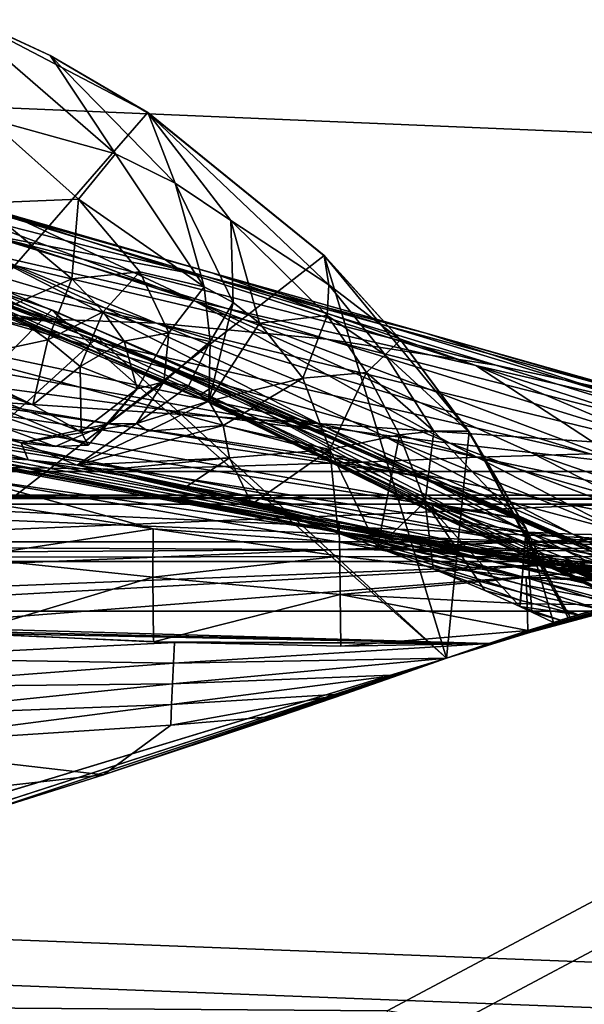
# Model space of a CAD drawing. Header units: metres. Extents: x 0 to 904, y -904 to 0.
# Tile 249 of 253: x 764 to 794, y -78 to -26. Entities that reach past the tile are written whole.
import ezdxf

# ---------------------------------------------------------------- set-up
doc = ezdxf.new("R2010")
doc.units = ezdxf.units.M

msp = doc.modelspace()

# ---------------------------------------------------------------- linework, layer by layer
at = {"layer": 'top0'}
for points in [[(163.519562, -51.518902, 2063.059814), (836.377136, -51.518902, 2063.059814), (133.377289, -4.519207, 2063.059814)], [(836.377136, -51.518902, 2063.059814), (844.306091, -34.448139, 2063.059814), (133.377289, -4.519207, 2063.059814)], [(133.377289, -4.519207, 2063.059814), (844.306091, -34.448139, 2063.059814), (887.377258, -4.519207, 2063.059814)], [(887.377258, -4.519207, 163.059708), (844.306091, -34.448139, 163.059708), (133.377289, -4.519207, 163.059708)], [(844.306091, -34.448139, 163.059708), (836.377136, -51.518902, 163.059708), (133.377289, -4.519207, 163.059708)], [(133.377289, -4.519207, 163.059708), (836.377136, -51.518902, 163.059708), (163.519562, -51.518902, 163.059708)], [(730.964783, -77.056259, 619.524109), (760.130737, -25.713488, 618.179688), (770.797302, -31.284773, 618.325562)], [(770.797302, -31.284773, 618.325562), (760.130737, -25.713488, 618.179688), (765.641357, -28.269217, 617.781982)], [(760.130737, -25.713488, 618.179688), (760.188782, -25.757872, 617.787292), (765.641357, -28.269217, 617.781982)], [(765.641357, -28.269217, 617.781982), (760.188782, -25.757872, 617.787292), (769.098328, -33.46207, 556.641113)], [(760.188782, -25.757872, 617.787292), (762.340027, -31.603685, 559.548889), (769.098328, -33.46207, 556.641113)], [(769.098328, -33.46207, 556.641113), (772.246826, -35.026814, 555.187195), (765.641357, -28.269217, 617.781982)], [(772.246826, -35.026814, 555.187195), (770.815674, -31.313095, 617.776672), (765.641357, -28.269217, 617.781982)], [(765.641357, -28.269217, 617.781982), (770.815674, -31.313095, 617.776672), (770.797302, -31.284773, 618.325562)], [(765.720886, -41.721039, 1565.595703), (731.187866, -77.000015, 1566.519531), (731.531494, -29.892569, 1565.286011)], [(765.720886, -41.721039, 1565.595703), (731.531494, -29.892569, 1565.286011), (734.720276, -31.304676, 1563.336548)], [(754.94989, -34.397087, 1235.038208), (740.563293, -30.516544, 1122.275757), (773.305237, -41.262756, 1234.858765)], [(740.563293, -30.516544, 1122.275757), (762.229858, -38.738796, 1122.27124), (773.305237, -41.262756, 1234.858765)], [(730.964783, -77.056259, 619.524109), (770.797302, -31.284773, 618.325562), (780.125, -38.850876, 618.523682)], [(734.720276, -31.304676, 1563.336548), (752.493896, -37.204323, 1563.672852), (765.720886, -41.721039, 1565.595703)], [(762.340027, -31.603685, 559.548889), (761.959167, -36.080875, 535.995789), (767.130005, -35.875694, 533.19458)], [(769.098328, -33.46207, 556.641113), (762.340027, -31.603685, 559.548889), (767.130005, -35.875694, 533.19458)], [(770.815674, -31.313095, 617.776672), (780.123779, -38.873219, 617.766052), (770.797302, -31.284773, 618.325562)], [(770.797302, -31.284773, 618.325562), (780.123779, -38.873219, 617.766052), (780.125, -38.850876, 618.523682)], [(775.186584, -36.990978, 553.733276), (780.372925, -40.396099, 581.436523), (770.815674, -31.313095, 617.776672)], [(780.372925, -40.396099, 581.436523), (780.123779, -38.873219, 617.766052), (770.815674, -31.313095, 617.776672)], [(775.186584, -36.990978, 553.733276), (770.815674, -31.313095, 617.776672), (772.246826, -35.026814, 555.187195)], [(736.880066, -32.151726, 660.471863), (731.059937, -77.03228, 659.296631), (768.136292, -43.17659, 660.183167)], [(736.880066, -32.151726, 660.471863), (768.136292, -43.17659, 660.183167), (749.013123, -36.128426, 662.231018)], [(759.825867, -35.726746, 1347.017578), (747.283875, -32.002575, 1291.293457), (774.133057, -39.739635, 1346.647705)], [(747.283875, -32.002575, 1291.293457), (763.938843, -36.884186, 1291.016357), (774.133057, -39.739635, 1346.647705)], [(759.825867, -35.726746, 1347.017578), (773.817383, -39.942478, 1402.291626), (745.377441, -32.66737, 1347.356445)], [(773.817383, -39.942478, 1402.291626), (761.990906, -37.67421, 1402.671875), (745.377441, -32.66737, 1347.356445)], [(724.344116, -38.148144, 1512.607178), (766.37677, -42.403435, 1563.961304), (709.313354, -33.535603, 1512.606567)], [(766.37677, -42.403435, 1563.961304), (752.493896, -37.204323, 1563.672852), (709.313354, -33.535603, 1512.606567)], [(767.130005, -35.875694, 533.19458), (773.775452, -40.508709, 505.342682), (769.098328, -33.46207, 556.641113)], [(773.775452, -40.508709, 505.342682), (772.246826, -35.026814, 555.187195), (769.098328, -33.46207, 556.641113)], [(763.938843, -36.884186, 1291.016357), (754.94989, -34.397087, 1235.038208), (773.305237, -41.262756, 1234.858765)], [(750.144226, -36.167118, 1403.017212), (771.265564, -42.428387, 1457.717163), (738.380615, -35.38895, 1403.328003)], [(771.265564, -42.428387, 1457.717163), (762.271667, -42.099602, 1458.005737), (738.380615, -35.38895, 1403.328003)], [(775.315735, -41.332321, 504.267303), (772.246826, -35.026814, 555.187195), (773.775452, -40.508709, 505.342682)], [(775.315735, -41.332321, 504.267303), (775.186584, -36.990978, 553.733276), (772.246826, -35.026814, 555.187195)], [(773.548706, -46.240086, 777.866516), (748.137146, -35.719692, 778.19519), (749.013123, -36.128426, 662.231018)], [(750.065002, -36.043053, 893.994568), (748.137146, -35.719692, 778.19519), (773.898743, -46.549141, 835.917114)], [(748.137146, -35.719692, 778.19519), (773.548706, -46.240086, 777.866516), (773.898743, -46.549141, 835.917114)], [(774.133057, -39.739635, 1346.647705), (785.516174, -42.961784, 1401.876831), (759.825867, -35.726746, 1347.017578)], [(785.516174, -42.961784, 1401.876831), (773.817383, -39.942478, 1402.291626), (759.825867, -35.726746, 1347.017578)], [(767.130005, -35.875694, 533.19458), (761.959167, -36.080875, 535.995789), (766.782837, -40.089626, 509.644165)], [(766.782837, -40.089626, 509.644165), (770.387207, -39.708961, 507.493408), (767.130005, -35.875694, 533.19458)], [(770.387207, -39.708961, 507.493408), (773.775452, -40.508709, 505.342682), (767.130005, -35.875694, 533.19458)], [(774.359009, -45.699844, 661.700562), (773.548706, -46.240086, 777.866516), (749.013123, -36.128426, 662.231018)], [(768.136292, -43.17659, 660.183167), (774.359009, -45.699844, 661.700562), (749.013123, -36.128426, 662.231018)], [(750.065002, -36.043053, 893.994568), (774.721619, -46.869392, 893.730957), (776.02948, -47.202351, 951.293335)], [(750.065002, -36.043053, 893.994568), (776.02948, -47.202351, 951.293335), (754.654114, -37.030994, 1008.65741)], [(774.721619, -46.869392, 893.730957), (750.065002, -36.043053, 893.994568), (773.898743, -46.549141, 835.917114)], [(761.990906, -37.67421, 1402.671875), (780.262939, -43.266304, 1457.396484), (750.144226, -36.167118, 1403.017212)], [(780.262939, -43.266304, 1457.396484), (771.265564, -42.428387, 1457.717163), (750.144226, -36.167118, 1403.017212)], [(761.959167, -36.080875, 535.995789), (763.201599, -41.670536, 511.794922), (766.782837, -40.089626, 509.644165)], [(774.133057, -39.739635, 1346.647705), (763.938843, -36.884186, 1291.016357), (788.152039, -44.664509, 1346.246948)], [(763.938843, -36.884186, 1291.016357), (773.305237, -41.262756, 1234.858765), (788.152039, -44.664509, 1346.246948)], [(752.493896, -37.204323, 1563.672852), (766.37677, -42.403435, 1563.961304), (765.720886, -41.721039, 1565.595703)], [(762.229858, -38.738796, 1122.27124), (754.654114, -37.030994, 1008.65741), (780.20752, -47.924232, 1065.581543)], [(754.654114, -37.030994, 1008.65741), (777.846741, -47.551991, 1008.583862), (780.20752, -47.924232, 1065.581543)], [(754.654114, -37.030994, 1008.65741), (776.02948, -47.202351, 951.293335), (777.846741, -47.551991, 1008.583862)], [(776.716919, -42.422241, 503.191956), (780.285767, -42.023643, 550.8255), (775.186584, -36.990978, 553.733276)], [(780.285767, -42.023643, 550.8255), (780.372925, -40.396099, 581.436523), (775.186584, -36.990978, 553.733276)], [(776.716919, -42.422241, 503.191956), (775.186584, -36.990978, 553.733276), (775.315735, -41.332321, 504.267303)], [(773.817383, -39.942478, 1402.291626), (789.209961, -44.641811, 1457.043457), (761.990906, -37.67421, 1402.671875)], [(789.209961, -44.641811, 1457.043457), (780.262939, -43.266304, 1457.396484), (761.990906, -37.67421, 1402.671875)], [(737.342468, -42.440201, 1512.586548), (780.30249, -48.161568, 1564.273438), (724.344116, -38.148144, 1512.607178)], [(780.30249, -48.161568, 1564.273438), (766.37677, -42.403435, 1563.961304), (724.344116, -38.148144, 1512.607178)], [(786.601135, -60.147358, 619.08136), (730.964783, -77.056259, 619.524109), (780.125, -38.850876, 618.523682)], [(773.305237, -41.262756, 1234.858765), (762.229858, -38.738796, 1122.27124), (786.776123, -48.77623, 1178.625977)], [(762.229858, -38.738796, 1122.27124), (783.167053, -48.329102, 1122.266479), (786.776123, -48.77623, 1178.625977)], [(783.167053, -48.329102, 1122.266479), (762.229858, -38.738796, 1122.27124), (780.20752, -47.924232, 1065.581543)], [(780.123779, -38.873219, 617.766052), (784.163452, -43.31411, 617.760681), (780.125, -38.850876, 618.523682)], [(780.123779, -38.873219, 617.766052), (780.372925, -40.396099, 581.436523), (784.163452, -43.31411, 617.760681)], [(780.125, -38.850876, 618.523682), (784.163452, -43.31411, 617.760681), (787.809021, -48.172256, 618.767761)], [(786.601135, -60.147358, 619.08136), (780.125, -38.850876, 618.523682), (787.809021, -48.172256, 618.767761)], [(766.782837, -40.089626, 509.644165), (763.201599, -41.670536, 511.794922), (765.51416, -43.308372, 498.041168)], [(765.51416, -43.308372, 498.041168), (768.431458, -41.833057, 496.251923), (766.782837, -40.089626, 509.644165)], [(768.431458, -41.833057, 496.251923), (770.387207, -39.708961, 507.493408), (766.782837, -40.089626, 509.644165)], [(771.908081, -42.944664, 481.317932), (770.387207, -39.708961, 507.493408), (768.431458, -41.833057, 496.251923)], [(773.775452, -40.508709, 505.342682), (770.387207, -39.708961, 507.493408), (771.908081, -42.944664, 481.317932)], [(785.516174, -42.961784, 1401.876831), (798.046814, -46.543861, 1456.658325), (773.817383, -39.942478, 1402.291626)], [(798.046814, -46.543861, 1456.658325), (789.209961, -44.641811, 1457.043457), (773.817383, -39.942478, 1402.291626)], [(788.152039, -44.664509, 1346.246948), (796.983826, -46.696674, 1401.427246), (774.133057, -39.739635, 1346.647705)], [(796.983826, -46.696674, 1401.427246), (785.516174, -42.961784, 1401.876831), (774.133057, -39.739635, 1346.647705)], [(774.095215, -43.39238, 479.901245), (773.775452, -40.508709, 505.342682), (771.908081, -42.944664, 481.317932)], [(774.095215, -43.39238, 479.901245), (775.315735, -41.332321, 504.267303), (773.775452, -40.508709, 505.342682)], [(783.354187, -44.102707, 580.410461), (780.372925, -40.396099, 581.436523), (780.285767, -42.023643, 550.8255)], [(784.163452, -43.31411, 617.760681), (780.372925, -40.396099, 581.436523), (783.354187, -44.102707, 580.410461)], [(788.152039, -44.664509, 1346.246948), (773.305237, -41.262756, 1234.858765), (796.056519, -49.823032, 1290.392456)], [(773.305237, -41.262756, 1234.858765), (791.065857, -49.272552, 1234.665405), (796.056519, -49.823032, 1290.392456)], [(791.065857, -49.272552, 1234.665405), (773.305237, -41.262756, 1234.858765), (786.776123, -48.77623, 1178.625977)], [(774.037537, -46.551662, 453.600983), (775.315735, -41.332321, 504.267303), (774.095215, -43.39238, 479.901245)], [(774.037537, -46.551662, 453.600983), (776.716919, -42.422241, 503.191956), (775.315735, -41.332321, 504.267303)], [(786.601135, -60.147358, 1566.078247), (731.187866, -77.000015, 1566.519531), (765.720886, -41.721039, 1565.595703)], [(735.71936, -42.75631, 1458.678223), (753.309204, -42.118557, 1458.262085), (782.145752, -49.775978, 1512.014526)], [(742.725403, -43.266453, 360.628571), (764.107483, -48.754234, 399.004181), (747.606567, -42.184574, 411.25824)], [(764.107483, -48.754234, 399.004181), (765.902832, -48.942719, 412.351929), (747.606567, -42.184574, 411.25824)], [(747.606567, -42.184574, 411.25824), (765.902832, -48.942719, 412.351929), (767.647949, -48.871204, 437.553009)], [(747.606567, -42.184574, 411.25824), (767.647949, -48.871204, 437.553009), (752.13501, -42.3181, 462.151733)], [(753.309204, -42.118557, 1458.262085), (762.271667, -42.099602, 1458.005737), (788.228088, -49.512054, 1511.844482)], [(782.145752, -49.775978, 1512.014526), (753.309204, -42.118557, 1458.262085), (788.228088, -49.512054, 1511.844482)], [(763.201599, -41.670536, 511.794922), (760.014526, -44.482899, 513.374939), (765.51416, -43.308372, 498.041168)], [(788.228088, -49.512054, 1511.844482), (762.271667, -42.099602, 1458.005737), (794.204224, -49.336334, 1511.653198)], [(762.271667, -42.099602, 1458.005737), (771.265564, -42.428387, 1457.717163), (794.204224, -49.336334, 1511.653198)], [(767.226807, -44.720264, 484.151367), (768.431458, -41.833057, 496.251923), (765.51416, -43.308372, 498.041168)], [(765.720886, -41.721039, 1565.595703), (766.37677, -42.403435, 1563.961304), (798.875366, -56.35276, 1565.978882)], [(798.875366, -56.35276, 1565.978882), (786.601135, -60.147358, 1566.078247), (765.720886, -41.721039, 1565.595703)], [(769.558777, -43.382336, 482.73465), (768.431458, -41.833057, 496.251923), (767.226807, -44.720264, 484.151367)], [(769.558777, -43.382336, 482.73465), (771.908081, -42.944664, 481.317932), (768.431458, -41.833057, 496.251923)], [(778.999023, -45.338379, 501.041229), (780.285767, -42.023643, 550.8255), (776.716919, -42.422241, 503.191956)], [(780.285767, -42.023643, 550.8255), (778.999023, -45.338379, 501.041229), (782.374573, -45.035625, 549.371582)], [(783.354187, -44.102707, 580.410461), (780.285767, -42.023643, 550.8255), (782.374573, -45.035625, 549.371582)], [(743.043213, -44.380733, 1512.568237), (785.863831, -50.618698, 1564.404785), (737.342468, -42.440201, 1512.586548)], [(785.863831, -50.618698, 1564.404785), (780.30249, -48.161568, 1564.273438), (737.342468, -42.440201, 1512.586548)], [(767.647949, -48.871204, 437.553009), (767.267151, -48.177635, 462.802124), (752.13501, -42.3181, 462.151733)], [(752.13501, -42.3181, 462.151733), (767.267151, -48.177635, 462.802124), (764.715271, -46.743496, 488.272614)], [(752.13501, -42.3181, 462.151733), (764.715271, -46.743496, 488.272614), (756.325439, -43.040825, 513.269653)], [(766.37677, -42.403435, 1563.961304), (780.30249, -48.161568, 1564.273438), (798.875366, -56.35276, 1565.978882)], [(794.204224, -49.336334, 1511.653198), (771.265564, -42.428387, 1457.717163), (800.103394, -49.42749, 1511.44043)], [(771.265564, -42.428387, 1457.717163), (780.262939, -43.266304, 1457.396484), (800.103394, -49.42749, 1511.44043)], [(774.037537, -46.551662, 453.600983), (778.999023, -45.338379, 501.041229), (776.716919, -42.422241, 503.191956)], [(735.71936, -42.75631, 1458.678223), (769.724976, -50.159603, 1512.290527), (727.233459, -43.142933, 1458.837891)], [(727.233459, -43.142933, 1458.837891), (769.724976, -50.159603, 1512.290527), (763.456238, -50.06657, 1512.396606)], [(731.059937, -77.03228, 659.296631), (786.601135, -60.147358, 659.73877), (768.136292, -43.17659, 660.183167)], [(769.724976, -50.159603, 1512.290527), (735.71936, -42.75631, 1458.678223), (782.145752, -49.775978, 1512.014526)], [(764.715271, -46.743496, 488.272614), (760.014526, -44.482899, 513.374939), (756.325439, -43.040825, 513.269653)], [(768.136292, -43.17659, 660.183167), (798.641907, -56.414165, 659.836548), (774.359009, -45.699844, 661.700562)], [(768.136292, -43.17659, 660.183167), (786.601135, -60.147358, 659.73877), (798.641907, -56.414165, 659.836548)], [(770.230164, -45.896664, 455.489929), (771.908081, -42.944664, 481.317932), (769.558777, -43.382336, 482.73465)], [(771.645874, -45.535736, 454.86026), (771.908081, -42.944664, 481.317932), (770.230164, -45.896664, 455.489929)], [(774.095215, -43.39238, 479.901245), (771.908081, -42.944664, 481.317932), (771.645874, -45.535736, 454.86026)], [(796.983826, -46.696674, 1401.427246), (806.716675, -48.943779, 1456.240967), (785.516174, -42.961784, 1401.876831)], [(806.716675, -48.943779, 1456.240967), (798.046814, -46.543861, 1456.658325), (785.516174, -42.961784, 1401.876831)], [(742.725403, -43.266453, 360.628571), (761.235229, -49.460087, 362.876343), (764.479431, -49.647549, 382.370392)], [(764.107483, -48.754234, 399.004181), (742.725403, -43.266453, 360.628571), (764.479431, -49.647549, 382.370392)], [(765.51416, -43.308372, 498.041168), (760.014526, -44.482899, 513.374939), (764.715271, -46.743496, 488.272614)], [(764.715271, -46.743496, 488.272614), (767.226807, -44.720264, 484.151367), (765.51416, -43.308372, 498.041168)], [(767.226807, -44.720264, 484.151367), (770.230164, -45.896664, 455.489929), (769.558777, -43.382336, 482.73465)], [(772.953369, -45.765175, 454.230621), (774.095215, -43.39238, 479.901245), (771.645874, -45.535736, 454.86026)], [(772.953369, -45.765175, 454.230621), (774.037537, -46.551662, 453.600983), (774.095215, -43.39238, 479.901245)], [(800.103394, -49.42749, 1511.44043), (780.262939, -43.266304, 1457.396484), (805.92395, -49.810528, 1511.206421)], [(780.262939, -43.266304, 1457.396484), (789.209961, -44.641811, 1457.043457), (805.92395, -49.810528, 1511.206421)], [(787.739807, -48.136246, 617.755371), (784.163452, -43.31411, 617.760681), (783.354187, -44.102707, 580.410461)], [(784.163452, -43.31411, 617.760681), (787.739807, -48.136246, 617.755371), (787.809021, -48.172256, 618.767761)], [(782.374573, -45.035625, 549.371582), (785.930054, -48.142914, 579.384399), (783.354187, -44.102707, 580.410461)], [(785.930054, -48.142914, 579.384399), (787.739807, -48.136246, 617.755371), (783.354187, -44.102707, 580.410461)], [(748.19281, -46.141464, 1512.544556), (790.608582, -52.788399, 1564.519897), (743.043213, -44.380733, 1512.568237)], [(790.608582, -52.788399, 1564.519897), (785.863831, -50.618698, 1564.404785), (743.043213, -44.380733, 1512.568237)], [(764.715271, -46.743496, 488.272614), (767.267151, -48.177635, 462.802124), (767.226807, -44.720264, 484.151367)], [(767.267151, -48.177635, 462.802124), (770.230164, -45.896664, 455.489929), (767.226807, -44.720264, 484.151367)], [(801.746277, -50.428314, 1345.815063), (808.125305, -51.087391, 1400.942871), (788.152039, -44.664509, 1346.246948)], [(808.125305, -51.087391, 1400.942871), (796.983826, -46.696674, 1401.427246), (788.152039, -44.664509, 1346.246948)], [(801.746277, -50.428314, 1345.815063), (788.152039, -44.664509, 1346.246948), (796.056519, -49.823032, 1290.392456)], [(805.92395, -49.810528, 1511.206421), (789.209961, -44.641811, 1457.043457), (798.046814, -46.543861, 1456.658325)], [(778.999023, -45.338379, 501.041229), (780.434998, -49.106129, 498.890533), (782.374573, -45.035625, 549.371582)], [(780.434998, -49.106129, 498.890533), (784.115845, -48.333565, 547.917664), (782.374573, -45.035625, 549.371582)], [(782.374573, -45.035625, 549.371582), (784.115845, -48.333565, 547.917664), (785.930054, -48.142914, 579.384399)], [(770.230164, -45.896664, 455.489929), (768.703613, -47.752602, 427.716797), (771.645874, -45.535736, 454.86026)], [(768.703613, -47.752602, 427.716797), (770.204407, -47.725121, 427.638123), (771.645874, -45.535736, 454.86026)], [(771.645874, -45.535736, 454.86026), (770.204407, -47.725121, 427.638123), (772.953369, -45.765175, 454.230621)], [(770.204407, -47.725121, 427.638123), (774.037537, -46.551662, 453.600983), (772.953369, -45.765175, 454.230621)], [(785.817566, -52.019993, 777.69342), (773.548706, -46.240086, 777.866516), (774.359009, -45.699844, 661.700562)], [(774.79187, -47.839607, 452.971344), (778.999023, -45.338379, 501.041229), (774.037537, -46.551662, 453.600983)], [(798.612305, -56.421974, 661.125916), (785.817566, -52.019993, 777.69342), (774.359009, -45.699844, 661.700562)], [(798.641907, -56.414165, 659.836548), (798.612305, -56.421974, 661.125916), (774.359009, -45.699844, 661.700562)], [(780.434998, -49.106129, 498.890533), (778.999023, -45.338379, 501.041229), (774.79187, -47.839607, 452.971344)], [(752.776917, -47.692192, 1512.515503), (794.711975, -54.719929, 1564.621704), (748.19281, -46.141464, 1512.544556)], [(794.711975, -54.719929, 1564.621704), (790.608582, -52.788399, 1564.519897), (748.19281, -46.141464, 1512.544556)], [(767.267151, -48.177635, 462.802124), (767.647949, -48.871204, 437.553009), (770.230164, -45.896664, 455.489929)], [(767.647949, -48.871204, 437.553009), (768.703613, -47.752602, 427.716797), (770.230164, -45.896664, 455.489929)], [(773.898743, -46.549141, 835.917114), (773.548706, -46.240086, 777.866516), (786.021118, -52.451, 835.744507)], [(773.548706, -46.240086, 777.866516), (785.817566, -52.019993, 777.69342), (786.021118, -52.451, 835.744507)], [(770.815979, -48.137726, 427.598785), (774.037537, -46.551662, 453.600983), (770.204407, -47.725121, 427.638123)], [(770.815979, -48.137726, 427.598785), (774.79187, -47.839607, 452.971344), (774.037537, -46.551662, 453.600983)], [(774.721619, -46.869392, 893.730957), (773.898743, -46.549141, 835.917114), (786.617676, -52.810368, 893.592224)], [(786.617676, -52.810368, 893.592224), (773.898743, -46.549141, 835.917114), (786.021118, -52.451, 835.744507)], [(774.721619, -46.869392, 893.730957), (787.617188, -53.099331, 951.20459), (776.02948, -47.202351, 951.293335)], [(787.617188, -53.099331, 951.20459), (774.721619, -46.869392, 893.730957), (786.617676, -52.810368, 893.592224)], [(776.02948, -47.202351, 951.293335), (787.617188, -53.099331, 951.20459), (789.039734, -53.321159, 1008.545166)], [(776.02948, -47.202351, 951.293335), (789.039734, -53.321159, 1008.545166), (777.846741, -47.551991, 1008.583862)], [(756.808167, -48.948143, 1512.481201), (797.931396, -56.187828, 1564.700195), (752.776917, -47.692192, 1512.515503)], [(797.931396, -56.187828, 1564.700195), (794.711975, -54.719929, 1564.621704), (752.776917, -47.692192, 1512.515503)], [(768.703613, -47.752602, 427.716797), (764.107483, -48.754234, 399.004181), (770.204407, -47.725121, 427.638123)], [(764.107483, -48.754234, 399.004181), (767.066589, -49.934734, 398.511475), (770.204407, -47.725121, 427.638123)], [(765.902832, -48.942719, 412.351929), (764.107483, -48.754234, 399.004181), (768.703613, -47.752602, 427.716797)], [(767.647949, -48.871204, 437.553009), (765.902832, -48.942719, 412.351929), (768.703613, -47.752602, 427.716797)], [(770.204407, -47.725121, 427.638123), (767.066589, -49.934734, 398.511475), (770.815979, -48.137726, 427.598785)], [(767.066589, -49.934734, 398.511475), (774.79187, -47.839607, 452.971344), (770.815979, -48.137726, 427.598785)], [(774.79187, -47.839607, 452.971344), (767.066589, -49.934734, 398.511475), (775.123108, -49.553513, 452.341736)], [(775.123108, -49.553513, 452.341736), (780.434998, -49.106129, 498.890533), (774.79187, -47.839607, 452.971344)], [(780.20752, -47.924232, 1065.581543), (777.846741, -47.551991, 1008.583862), (790.91333, -53.480705, 1065.577026)], [(777.846741, -47.551991, 1008.583862), (789.039734, -53.321159, 1008.545166), (790.91333, -53.480705, 1065.577026)], [(793.283264, -53.586201, 1122.263916), (783.167053, -48.329102, 1122.266479), (780.20752, -47.924232, 1065.581543)], [(780.20752, -47.924232, 1065.581543), (790.91333, -53.480705, 1065.577026), (793.283264, -53.586201, 1122.263916)], [(798.875366, -56.35276, 1565.978882), (780.30249, -48.161568, 1564.273438), (785.863831, -50.618698, 1564.404785)], [(784.115845, -48.333565, 547.917664), (780.434998, -49.106129, 498.890533), (782.948303, -54.286312, 513.912292)], [(785.482239, -51.881485, 546.463806), (784.115845, -48.333565, 547.917664), (782.948303, -54.286312, 513.912292)], [(786.776123, -48.77623, 1178.625977), (783.167053, -48.329102, 1122.266479), (796.191284, -53.645538, 1178.58606)], [(783.167053, -48.329102, 1122.266479), (793.283264, -53.586201, 1122.263916), (796.191284, -53.645538, 1178.58606)], [(785.930054, -48.142914, 579.384399), (784.115845, -48.333565, 547.917664), (785.482239, -51.881485, 546.463806)], [(790.816284, -53.291672, 617.750061), (785.930054, -48.142914, 579.384399), (785.482239, -51.881485, 546.463806)], [(787.739807, -48.136246, 617.755371), (785.930054, -48.142914, 579.384399), (790.816284, -53.291672, 617.750061)], [(793.13562, -57.981873, 619.024658), (786.601135, -60.147358, 619.08136), (787.809021, -48.172256, 618.767761)], [(787.809021, -48.172256, 618.767761), (787.739807, -48.136246, 617.755371), (790.816284, -53.291672, 617.750061)], [(790.816284, -53.291672, 617.750061), (793.034363, -58.013172, 617.376465), (787.809021, -48.172256, 618.767761)], [(793.034363, -58.013172, 617.376465), (793.13562, -57.981873, 619.024658), (787.809021, -48.172256, 618.767761)], [(797.646118, -56.680664, 1558.450806), (798.56604, -56.434204, 1564.714233), (756.808167, -48.948143, 1512.481201)], [(798.56604, -56.434204, 1564.714233), (797.931396, -56.187828, 1564.700195), (756.808167, -48.948143, 1512.481201)], [(763.456238, -50.06657, 1512.396606), (797.646118, -56.680664, 1558.450806), (756.808167, -48.948143, 1512.481201)], [(767.066589, -49.934734, 398.511475), (764.107483, -48.754234, 399.004181), (764.479431, -49.647549, 382.370392)], [(799.663025, -53.664413, 1234.563354), (791.065857, -49.272552, 1234.665405), (786.776123, -48.77623, 1178.625977)], [(786.776123, -48.77623, 1178.625977), (796.191284, -53.645538, 1178.58606), (799.663025, -53.664413, 1234.563354)], [(761.231506, -49.666008, 355.94104), (780.930481, -53.468132, 357.754272), (761.235229, -49.460087, 362.876343)], [(780.919006, -53.10252, 383.748535), (764.479431, -49.647549, 382.370392), (761.235229, -49.460087, 362.876343)], [(761.235229, -49.460087, 362.876343), (780.930481, -53.468132, 357.754272), (780.919006, -53.10252, 383.748535)], [(776.304993, -52.007202, 461.527863), (780.434998, -49.106129, 498.890533), (775.123108, -49.553513, 452.341736)], [(780.434998, -49.106129, 498.890533), (776.304993, -52.007202, 461.527863), (780.868591, -53.537563, 496.701508)], [(782.948303, -54.286312, 513.912292), (780.434998, -49.106129, 498.890533), (780.868591, -53.537563, 496.701508)], [(794.204224, -49.336334, 1511.653198), (809.463135, -53.988499, 1545.040649), (788.228088, -49.512054, 1511.844482)], [(796.056519, -49.823032, 1290.392456), (791.065857, -49.272552, 1234.665405), (803.714966, -53.6469, 1290.221924)], [(791.065857, -49.272552, 1234.665405), (799.663025, -53.664413, 1234.563354), (803.714966, -53.6469, 1290.221924)], [(761.231506, -49.666008, 355.94104), (761.215759, -50.597099, 329.793854), (780.930481, -53.468132, 357.754272)], [(767.066589, -49.934734, 398.511475), (764.479431, -49.647549, 382.370392), (780.919006, -53.10252, 383.748535)], [(767.066589, -49.934734, 398.511475), (768.674927, -50.177612, 408.842926), (775.123108, -49.553513, 452.341736)], [(768.674927, -50.177612, 408.842926), (767.066589, -49.934734, 398.511475), (780.907532, -52.921627, 409.755493)], [(780.907532, -52.921627, 409.755493), (767.066589, -49.934734, 398.511475), (780.919006, -53.10252, 383.748535)], [(775.123108, -49.553513, 452.341736), (768.674927, -50.177612, 408.842926), (772.891479, -51.048695, 437.13739)], [(782.145752, -49.775978, 1512.014526), (802.895447, -55.358826, 1547.798096), (769.724976, -50.159603, 1512.290527)], [(772.891479, -51.048695, 437.13739), (776.304993, -52.007202, 461.527863), (775.123108, -49.553513, 452.341736)], [(788.228088, -49.512054, 1511.844482), (806.071594, -54.657303, 1546.119263), (782.145752, -49.775978, 1512.014526)], [(806.071594, -54.657303, 1546.119263), (802.895447, -55.358826, 1547.798096), (782.145752, -49.775978, 1512.014526)], [(809.463135, -53.988499, 1545.040649), (806.071594, -54.657303, 1546.119263), (788.228088, -49.512054, 1511.844482)], [(769.724976, -50.159603, 1512.290527), (798.381104, -56.483238, 1553.749023), (763.456238, -50.06657, 1512.396606)], [(763.456238, -50.06657, 1512.396606), (798.381104, -56.483238, 1553.749023), (797.646118, -56.680664, 1558.450806)], [(772.891479, -51.048695, 437.13739), (768.674927, -50.177612, 408.842926), (780.896118, -52.925789, 435.771118)], [(780.896118, -52.925789, 435.771118), (768.674927, -50.177612, 408.842926), (780.907532, -52.921627, 409.755493)], [(802.895447, -55.358826, 1547.798096), (798.381104, -56.483238, 1553.749023), (769.724976, -50.159603, 1512.290527)], [(761.200012, -51.767639, 303.673523), (771.081482, -53.308437, 304.726654), (761.215759, -50.597099, 329.793854)], [(771.081482, -53.308437, 304.726654), (780.941956, -54.018253, 331.776672), (761.215759, -50.597099, 329.793854)], [(761.215759, -50.597099, 329.793854), (780.941956, -54.018253, 331.776672), (780.930481, -53.468132, 357.754272)], [(785.863831, -50.618698, 1564.404785), (790.608582, -52.788399, 1564.519897), (798.875366, -56.35276, 1565.978882)], [(836.377136, -51.518902, 163.059708), (495.105316, -51.518902, 182.490662), (163.519562, -51.518902, 163.059708)], [(529.971802, -51.518902, 2043.136353), (836.377136, -51.518902, 2063.059814), (163.519562, -51.518902, 2063.059814)], [(578.441589, -51.518902, 184.0103), (495.105316, -51.518902, 182.490662), (836.377136, -51.518902, 163.059708)], [(529.971802, -51.518902, 2043.136353), (597.166199, -51.518902, 2041.009888), (836.377136, -51.518902, 2063.059814)], [(661.575134, -51.518902, 188.995483), (578.441589, -51.518902, 184.0103), (836.377136, -51.518902, 163.059708)], [(597.166199, -51.518902, 2041.009888), (664.251099, -51.518902, 2036.626343), (836.377136, -51.518902, 2063.059814)], [(836.377136, -51.518902, 163.059708), (744.290833, -51.518902, 197.420395), (661.575134, -51.518902, 188.995483)], [(836.377136, -51.518902, 2063.059814), (664.251099, -51.518902, 2036.626343), (731.150818, -51.518902, 2029.990601)], [(731.150818, -51.518902, 2029.990601), (826.377136, -51.518902, 2016.598511), (836.377136, -51.518902, 2063.059814)], [(826.377136, -51.518902, 2016.598511), (731.150818, -51.518902, 2029.990601), (826.377136, -51.857319, 2016.598511)], [(731.150818, -51.518902, 2029.990601), (806.189941, -54.632435, 2019.828369), (826.377136, -51.857319, 2016.598511)], [(731.150818, -51.518902, 2029.990601), (731.150818, -57.60709, 2029.990601), (806.189941, -54.632435, 2019.828369)], [(744.290833, -51.518902, 197.420395), (807.380615, -54.38937, 206.196411), (741.364136, -58.007244, 197.062881)], [(826.377136, -51.518902, 209.241592), (744.290833, -51.518902, 197.420395), (836.377136, -51.518902, 163.059708)], [(826.377136, -51.518902, 209.241592), (826.377136, -51.857319, 209.241592), (744.290833, -51.518902, 197.420395)], [(826.377136, -51.857319, 209.241592), (807.380615, -54.38937, 206.196411), (744.290833, -51.518902, 197.420395)], [(780.884644, -53.115406, 461.791473), (776.304993, -52.007202, 461.527863), (772.891479, -51.048695, 437.13739)], [(780.884644, -53.115406, 461.791473), (772.891479, -51.048695, 437.13739), (780.896118, -52.925789, 435.771118)], [(761.200012, -51.767639, 303.673523), (761.168518, -54.824467, 251.533997), (771.081482, -53.308437, 304.726654)], [(780.873169, -53.427269, 487.812897), (776.304993, -52.007202, 461.527863), (780.884644, -53.115406, 461.791473)], [(780.868591, -53.537563, 496.701508), (776.304993, -52.007202, 461.527863), (780.873169, -53.427269, 487.812897)], [(782.948303, -54.286312, 513.912292), (785.904846, -55.420719, 539.970886), (785.482239, -51.881485, 546.463806)], [(785.904846, -55.420719, 539.970886), (788.630005, -56.559105, 566.023193), (785.482239, -51.881485, 546.463806)], [(785.482239, -51.881485, 546.463806), (788.630005, -56.559105, 566.023193), (790.48822, -57.40485, 585.1875)], [(785.482239, -51.881485, 546.463806), (790.48822, -57.40485, 585.1875), (790.816284, -53.291672, 617.750061)], [(798.612305, -56.421974, 661.125916), (796.592712, -56.970695, 779.911804), (785.817566, -52.019993, 777.69342)], [(796.592712, -56.970695, 779.911804), (796.036377, -57.127274, 851.98938), (785.817566, -52.019993, 777.69342)], [(785.817566, -52.019993, 777.69342), (796.036377, -57.127274, 851.98938), (786.021118, -52.451, 835.744507)], [(796.036377, -57.127274, 851.98938), (795.947266, -57.152557, 892.863281), (786.021118, -52.451, 835.744507)], [(786.021118, -52.451, 835.744507), (795.947266, -57.152557, 892.863281), (786.617676, -52.810368, 893.592224)], [(790.616089, -55.83997, 488.295105), (780.873169, -53.427269, 487.812897), (780.884644, -53.115406, 461.791473)], [(780.884644, -53.115406, 461.791473), (780.896118, -52.925789, 435.771118), (790.643921, -55.424236, 462.370117)], [(790.616089, -55.83997, 488.295105), (780.884644, -53.115406, 461.791473), (790.643921, -55.424236, 462.370117)], [(780.896118, -52.925789, 435.771118), (780.907532, -52.921627, 409.755493), (790.671753, -55.111336, 436.446045)], [(790.643921, -55.424236, 462.370117), (780.896118, -52.925789, 435.771118), (790.671753, -55.111336, 436.446045)], [(780.907532, -52.921627, 409.755493), (790.699585, -54.954456, 410.525909), (790.671753, -55.111336, 436.446045)], [(780.907532, -52.921627, 409.755493), (780.919006, -53.10252, 383.748535), (790.699585, -54.954456, 410.525909)], [(780.930481, -53.468132, 357.754272), (800.584839, -55.915482, 359.829254), (780.919006, -53.10252, 383.748535)], [(780.919006, -53.10252, 383.748535), (800.584839, -55.915482, 359.829254), (800.591064, -55.913929, 385.700928)], [(780.919006, -53.10252, 383.748535), (800.591064, -55.913929, 385.700928), (790.699585, -54.954456, 410.525909)], [(795.947266, -57.152557, 892.863281), (796.09613, -57.110325, 947.797791), (786.617676, -52.810368, 893.592224)], [(786.617676, -52.810368, 893.592224), (796.09613, -57.110325, 947.797791), (787.617188, -53.099331, 951.20459)], [(796.09613, -57.110325, 947.797791), (796.608032, -56.966412, 1005.863953), (787.617188, -53.099331, 951.20459)], [(787.617188, -53.099331, 951.20459), (796.608032, -56.966412, 1005.863953), (789.039734, -53.321159, 1008.545166)], [(790.608582, -52.788399, 1564.519897), (794.711975, -54.719929, 1564.621704), (798.875366, -56.35276, 1565.978882)], [(761.168518, -54.824467, 251.533997), (771.075134, -55.870171, 252.735992), (771.081482, -53.308437, 304.726654)], [(771.075134, -55.870171, 252.735992), (780.95343, -54.752449, 305.819733), (771.081482, -53.308437, 304.726654)], [(771.081482, -53.308437, 304.726654), (780.95343, -54.752449, 305.819733), (780.941956, -54.018253, 331.776672)], [(780.868591, -53.537563, 496.701508), (780.873169, -53.427269, 487.812897), (790.616089, -55.83997, 488.295105)], [(782.948303, -54.286312, 513.912292), (780.868591, -53.537563, 496.701508), (790.588257, -56.258427, 514.220093)], [(790.588257, -56.258427, 514.220093), (780.868591, -53.537563, 496.701508), (790.616089, -55.83997, 488.295105)], [(780.941956, -54.018253, 331.776672), (800.101501, -56.0369, 333.884003), (780.930481, -53.468132, 357.754272)], [(800.101501, -56.0369, 333.884003), (800.584839, -55.915482, 359.829254), (780.930481, -53.468132, 357.754272)], [(796.608032, -56.966412, 1005.863953), (797.516052, -56.716022, 1063.964722), (789.039734, -53.321159, 1008.545166)], [(789.039734, -53.321159, 1008.545166), (797.516052, -56.716022, 1063.964722), (790.91333, -53.480705, 1065.577026)], [(790.48822, -57.40485, 585.1875), (791.118408, -57.707478, 591.994385), (790.816284, -53.291672, 617.750061)], [(791.118408, -57.707478, 591.994385), (792.264893, -58.251038, 604.851868), (790.816284, -53.291672, 617.750061)], [(792.264893, -58.251038, 604.851868), (793.034363, -58.013172, 617.376465), (790.816284, -53.291672, 617.750061)], [(797.516052, -56.716022, 1063.964722), (798.864075, -56.355724, 1122.080933), (790.91333, -53.480705, 1065.577026)], [(790.91333, -53.480705, 1065.577026), (798.864075, -56.355724, 1122.080933), (793.283264, -53.586201, 1122.263916)], [(798.864075, -56.355724, 1122.080933), (800.615295, -55.907902, 1177.678833), (793.283264, -53.586201, 1122.263916)], [(793.283264, -53.586201, 1122.263916), (800.615295, -55.907902, 1177.678833), (796.191284, -53.645538, 1178.58606)], [(780.95343, -54.752449, 305.819733), (790.810852, -55.8811, 306.952118), (780.941956, -54.018253, 331.776672)], [(780.941956, -54.018253, 331.776672), (790.810852, -55.8811, 306.952118), (800.101501, -56.0369, 333.884003)], [(731.150818, -57.60709, 2029.990601), (755.568054, -58.591282, 2027.001099), (806.189941, -54.632435, 2019.828369)], [(807.380615, -54.38937, 206.196411), (788.834717, -59.369106, 203.403824), (741.364136, -58.007244, 197.062881)], [(806.189941, -54.632435, 2019.828369), (755.568054, -58.591282, 2027.001099), (788.836304, -59.368553, 2022.436035)], [(790.560425, -56.676834, 540.145081), (785.904846, -55.420719, 539.970886), (782.948303, -54.286312, 513.912292)], [(790.560425, -56.676834, 540.145081), (782.948303, -54.286312, 513.912292), (790.588257, -56.258427, 514.220093)], [(790.90271, -58.683971, 217.427719), (788.834717, -59.369106, 203.403824), (807.380615, -54.38937, 206.196411)], [(806.071594, -54.657303, 1546.119263), (806.189941, -54.632435, 2019.828369), (788.836304, -59.368553, 2022.436035)], [(802.895447, -55.358826, 1547.798096), (806.071594, -54.657303, 1546.119263), (788.836304, -59.368553, 2022.436035)], [(807.380615, -54.38937, 206.196411), (795.34729, -57.324451, 255.897873), (790.90271, -58.683971, 217.427719)], [(761.202026, -58.828873, 199.572052), (771.075134, -55.870171, 252.735992), (761.168518, -54.824467, 251.533997)], [(771.075134, -55.870171, 252.735992), (780.976318, -56.771053, 253.983582), (780.95343, -54.752449, 305.819733)], [(780.976318, -56.771053, 253.983582), (790.810852, -55.8811, 306.952118), (780.95343, -54.752449, 305.819733)], [(790.671753, -55.111336, 436.446045), (798.224426, -56.524994, 462.970093), (790.643921, -55.424236, 462.370117)], [(790.699585, -54.954456, 410.525909), (799.369751, -56.224068, 437.065765), (790.671753, -55.111336, 436.446045)], [(799.369751, -56.224068, 437.065765), (798.224426, -56.524994, 462.970093), (790.671753, -55.111336, 436.446045)], [(800.591064, -55.913929, 385.700928), (800.168945, -56.01989, 411.447174), (790.699585, -54.954456, 410.525909)], [(790.699585, -54.954456, 410.525909), (800.168945, -56.01989, 411.447174), (799.369751, -56.224068, 437.065765)], [(790.532593, -57.095345, 566.070068), (785.904846, -55.420719, 539.970886), (790.560425, -56.676834, 540.145081)], [(788.630005, -56.559105, 566.023193), (785.904846, -55.420719, 539.970886), (790.532593, -57.095345, 566.070068)], [(788.836304, -59.368553, 2022.436035), (798.875366, -56.35276, 1565.978882), (802.895447, -55.358826, 1547.798096)], [(790.643921, -55.424236, 462.370117), (796.894653, -56.886723, 489.359161), (790.616089, -55.83997, 488.295105)], [(798.224426, -56.524994, 462.970093), (796.894653, -56.886723, 489.359161), (790.643921, -55.424236, 462.370117)], [(761.202026, -58.828873, 199.572052), (771.109558, -59.279972, 200.900757), (771.075134, -55.870171, 252.735992)], [(771.109558, -59.279972, 200.900757), (780.976318, -56.771053, 253.983582), (771.075134, -55.870171, 252.735992)], [(780.976318, -56.771053, 253.983582), (790.866516, -57.27248, 255.276047), (790.810852, -55.8811, 306.952118)], [(790.616089, -55.83997, 488.295105), (795.682312, -57.22813, 515.263123), (790.588257, -56.258427, 514.220093)], [(796.894653, -56.886723, 489.359161), (795.682312, -57.22813, 515.263123), (790.616089, -55.83997, 488.295105)], [(790.810852, -55.8811, 306.952118), (799.101746, -56.293587, 307.995361), (800.101501, -56.0369, 333.884003)], [(790.866516, -57.27248, 255.276047), (795.34729, -57.324451, 255.897873), (790.810852, -55.8811, 306.952118)], [(795.34729, -57.324451, 255.897873), (799.101746, -56.293587, 307.995361), (790.810852, -55.8811, 306.952118)], [(786.601135, -60.147358, 1566.078247), (798.875366, -56.35276, 1565.978882), (788.836304, -59.368553, 2022.436035)], [(786.601135, -60.147358, 659.73877), (793.13562, -57.981873, 619.024658), (798.641907, -56.414165, 659.836548)], [(790.48822, -57.40485, 585.1875), (788.630005, -56.559105, 566.023193), (790.532593, -57.095345, 566.070068)], [(793.581055, -57.846436, 565.61322), (790.532593, -57.095345, 566.070068), (790.560425, -56.676834, 540.145081)], [(790.588257, -56.258427, 514.220093), (794.604431, -57.541084, 540.044312), (790.560425, -56.676834, 540.145081)], [(794.604431, -57.541084, 540.044312), (793.581055, -57.846436, 565.61322), (790.560425, -56.676834, 540.145081)], [(795.682312, -57.22813, 515.263123), (794.604431, -57.541084, 540.044312), (790.588257, -56.258427, 514.220093)], [(793.13562, -57.981873, 619.024658), (794.604431, -57.541084, 540.044312), (798.641907, -56.414165, 659.836548)], [(771.109558, -59.279972, 200.900757), (781.017212, -59.518406, 202.279922), (780.976318, -56.771053, 253.983582)], [(781.017212, -59.518406, 202.279922), (790.90271, -58.683971, 217.427719), (780.976318, -56.771053, 253.983582)], [(780.976318, -56.771053, 253.983582), (790.90271, -58.683971, 217.427719), (790.866516, -57.27248, 255.276047)], [(790.48822, -57.40485, 585.1875), (790.532593, -57.095345, 566.070068), (793.581055, -57.846436, 565.61322)], [(790.90271, -58.683971, 217.427719), (795.34729, -57.324451, 255.897873), (790.866516, -57.27248, 255.276047)], [(791.118408, -57.707478, 591.994385), (790.48822, -57.40485, 585.1875), (792.641541, -58.133877, 592.694763)], [(792.641541, -58.133877, 592.694763), (790.48822, -57.40485, 585.1875), (793.581055, -57.846436, 565.61322)], [(792.264893, -58.251038, 604.851868), (791.118408, -57.707478, 591.994385), (792.641541, -58.133877, 592.694763)], [(793.13562, -57.981873, 619.024658), (793.581055, -57.846436, 565.61322), (794.604431, -57.541084, 540.044312)], [(741.364136, -58.007244, 197.062881), (788.834717, -59.369106, 203.403824), (761.202026, -58.828873, 199.572052)], [(786.601135, -60.147358, 659.73877), (786.601135, -60.147358, 619.08136), (793.13562, -57.981873, 619.024658)], [(793.034363, -58.013172, 617.376465), (792.264893, -58.251038, 604.851868), (792.641541, -58.133877, 592.694763)], [(792.641541, -58.133877, 592.694763), (793.581055, -57.846436, 565.61322), (793.13562, -57.981873, 619.024658)], [(793.034363, -58.013172, 617.376465), (792.641541, -58.133877, 592.694763), (793.13562, -57.981873, 619.024658)], [(772.210327, -59.318527, 2024.788574), (755.568054, -58.591282, 2027.001099), (755.483398, -60.141026, 1973.981445)], [(755.568054, -58.591282, 2027.001099), (772.210327, -59.318527, 2024.788574), (788.836304, -59.368553, 2022.436035)], [(788.834717, -59.369106, 203.403824), (771.109558, -59.279972, 200.900757), (761.202026, -58.828873, 199.572052)], [(781.017212, -59.518406, 202.279922), (788.834717, -59.369106, 203.403824), (790.90271, -58.683971, 217.427719)], [(772.156982, -60.41288, 1972.321899), (772.210327, -59.318527, 2024.788574), (755.483398, -60.141026, 1973.981445)], [(788.834717, -59.369106, 203.403824), (781.017212, -59.518406, 202.279922), (771.109558, -59.279972, 200.900757)], [(772.156982, -60.41288, 1972.321899), (788.836304, -59.368553, 2022.436035), (772.210327, -59.318527, 2024.788574)], [(786.601135, -60.147358, 1970.921509), (788.836304, -59.368553, 2022.436035), (772.156982, -60.41288, 1972.321899)], [(786.601135, -60.147358, 1970.921509), (786.601135, -60.147358, 1566.078247), (788.836304, -59.368553, 2022.436035)], [(730.964783, -77.056259, 619.524109), (786.601135, -60.147358, 619.08136), (731.059937, -77.03228, 659.296631)], [(731.059937, -77.03228, 659.296631), (786.601135, -60.147358, 619.08136), (786.601135, -60.147358, 659.73877)], [(731.187866, -77.000015, 1566.519531), (786.601135, -60.147358, 1566.078247), (751.928833, -71.370918, 1606.646362)], [(786.601135, -60.147358, 1566.078247), (752.215454, -71.287537, 1608.008789), (751.928833, -71.370918, 1606.646362)], [(761.517029, -68.497856, 1659.297119), (752.215454, -71.287537, 1608.008789), (786.601135, -60.147358, 1566.078247)], [(755.483398, -60.141026, 1973.981445), (755.405396, -61.688904, 1920.960938), (772.156982, -60.41288, 1972.321899)], [(755.405396, -61.688904, 1920.960938), (772.107666, -61.504456, 1919.854614), (772.156982, -60.41288, 1972.321899)], [(786.601135, -60.147358, 1566.078247), (768.458191, -66.309013, 1710.988403), (761.517029, -68.497856, 1659.297119)], [(777.83313, -63.205406, 1814.920044), (768.458191, -66.309013, 1710.988403), (786.601135, -60.147358, 1566.078247)], [(772.156982, -60.41288, 1972.321899), (772.107666, -61.504456, 1919.854614), (786.595764, -60.149288, 1970.800293)], [(772.107666, -61.504456, 1919.854614), (784.121948, -61.02734, 1919.016235), (786.595764, -60.149288, 1970.800293)], [(786.595764, -60.149288, 1970.800293), (786.601135, -60.147358, 1970.921509), (772.156982, -60.41288, 1972.321899)], [(781.24408, -62.033615, 1867.071533), (777.83313, -63.205406, 1814.920044), (786.601135, -60.147358, 1566.078247)], [(786.601135, -60.147358, 1566.078247), (784.121948, -61.02734, 1919.016235), (781.24408, -62.033615, 1867.071533)], [(786.595764, -60.149288, 1970.800293), (784.121948, -61.02734, 1919.016235), (786.601135, -60.147358, 1566.078247)], [(786.601135, -60.147358, 1970.921509), (786.595764, -60.149288, 1970.800293), (786.601135, -60.147358, 1566.078247)], [(781.24408, -62.033615, 1867.071533), (784.121948, -61.02734, 1919.016235), (772.05835, -62.596024, 1867.387207)], [(784.121948, -61.02734, 1919.016235), (772.107666, -61.504456, 1919.854614), (772.05835, -62.596024, 1867.387207)], [(772.05835, -62.596024, 1867.387207), (772.107666, -61.504456, 1919.854614), (755.327393, -63.236778, 1867.94043)], [(772.107666, -61.504456, 1919.854614), (755.405396, -61.688904, 1920.960938), (755.327393, -63.236778, 1867.94043)], [(772.05835, -62.596024, 1867.387207), (772.011597, -63.687626, 1814.920166), (781.24408, -62.033615, 1867.071533)], [(772.011597, -63.687626, 1814.920166), (777.83313, -63.205406, 1814.920044), (781.24408, -62.033615, 1867.071533)], [(755.327393, -63.236778, 1867.94043), (755.256836, -64.784325, 1814.920044), (772.05835, -62.596024, 1867.387207)], [(755.256836, -64.784325, 1814.920044), (772.011597, -63.687626, 1814.920166), (772.05835, -62.596024, 1867.387207)], [(777.83313, -63.205406, 1814.920044), (772.011597, -63.687626, 1814.920166), (768.458191, -66.309013, 1710.988403)], [(772.011597, -63.687626, 1814.920166), (755.256836, -64.784325, 1814.920044), (768.458191, -66.309013, 1710.988403)], [(768.458191, -66.309013, 1710.988403), (755.256836, -64.784325, 1814.920044), (755.163025, -67.79805, 1712.220581)], [(761.517029, -68.497856, 1659.297119), (768.458191, -66.309013, 1710.988403), (755.163025, -67.79805, 1712.220581)]]:
    msp.add_3dface(points, dxfattribs=at)
at = {"layer": 'top0123413'}
for points in [[(882.116272, -12.461334, 160.059708), (244.305313, -50.274853, 160.059708), (20.424814, -12.458053, 160.059708)], [(837.067505, -50.273884, 160.059708), (244.305313, -50.274853, 160.059708), (882.116272, -12.461334, 160.059708)], [(20.424814, -15.458053, 163.059708), (244.305313, -52.006905, 163.059708), (882.116272, -15.461334, 163.059708)], [(244.305313, -52.006905, 163.059708), (838.694763, -52.005932, 163.059708), (882.116272, -15.461334, 163.059708)], [(244.305313, -50.274853, 160.059708), (837.067505, -50.273884, 160.059708), (244.305359, -74.93528, 117.346581)], [(837.067505, -50.273884, 160.059708), (783.459534, -78.803986, 110.644272), (244.305359, -74.93528, 117.346581)], [(800.540833, -81.641113, 110.398422), (783.459534, -78.803986, 110.644272), (837.067505, -50.273884, 160.059708)], [(838.694763, -52.005932, 163.059708), (244.305313, -52.006905, 163.059708), (244.305359, -76.679497, 120.325508)], [(785.042603, -80.559555, 113.603523), (838.694763, -52.005932, 163.059708), (244.305359, -76.679497, 120.325508)], [(800.745422, -83.187225, 113.377274), (838.694763, -52.005932, 163.059708), (785.042603, -80.559555, 113.603523)], [(783.459534, -78.803986, 110.644272), (821.526306, -350.769836, 106.817665), (244.305359, -74.93528, 117.346581)], [(821.526306, -350.769836, 106.817665), (608.480347, -591.158813, 106.480179), (244.305359, -74.93528, 117.346581)], [(785.042603, -80.559555, 113.603523), (244.305359, -76.679497, 120.325508), (819.806702, -350.769836, 109.839348)], [(819.806702, -350.769836, 109.839348), (244.305359, -76.679497, 120.325508), (609.729675, -592.958801, 109.443001)]]:
    msp.add_3dface(points, dxfattribs=at)
at = {"layer": 'top0123414'}
for points in [[(13, -13, 2066.059814), (244, -51.698021, 2066.059814), (891, -13, 2066.059814)], [(244, -51.698021, 2066.059814), (852.302002, -51.698021, 2066.059814), (891, -13, 2066.059814)], [(16, -16, 2063.059814), (888, -16, 2063.059814), (244, -54, 2063.059814)], [(244, -54, 2063.059814), (888, -16, 2063.059814), (850, -54, 2063.059814)], [(849.241211, -54.758785, 2077.482666), (244, -51.698021, 2066.059814), (244, -55.041393, 2078.537354)], [(849.241211, -54.758785, 2077.482666), (852.302002, -51.698021, 2066.059814), (244, -51.698021, 2066.059814)], [(846.343445, -57.656563, 2076.706299), (244, -57.656563, 2076.706299), (850, -54, 2063.059814)], [(244, -57.656563, 2076.706299), (244, -54, 2063.059814), (850, -54, 2063.059814)], [(848.953979, -55.041393, 2078.537354), (849.241211, -54.758785, 2077.482666), (244, -55.041393, 2078.537354)], [(848.953979, -55.041393, 2078.537354), (244, -55.041393, 2078.537354), (843.343384, -78.107437, 2094.688477)], [(244, -55.041393, 2078.537354), (835.398926, -100.707077, 2110.512695), (843.343384, -78.107437, 2094.688477)], [(835.398926, -100.707077, 2110.512695), (244, -55.041393, 2078.537354), (824.877136, -122.586029, 2125.83252)], [(244, -55.041393, 2078.537354), (244, -194.317764, 2176.059814), (824.877136, -122.586029, 2125.83252)], [(846.343445, -57.656563, 2076.706299), (840.950867, -80.398987, 2092.630615), (244, -57.656563, 2076.706299)], [(840.950867, -80.398987, 2092.630615), (833.251221, -102.695297, 2108.242676), (244, -57.656563, 2076.706299)], [(244, -57.656563, 2076.706299), (833.251221, -102.695297, 2108.242676), (823.008972, -124.282608, 2123.358154)], [(244, -57.656563, 2076.706299), (823.008972, -124.282608, 2123.358154), (244, -195.263657, 2173.059814)]]:
    msp.add_3dface(points, dxfattribs=at)

doc.saveas('drawing.dxf')
